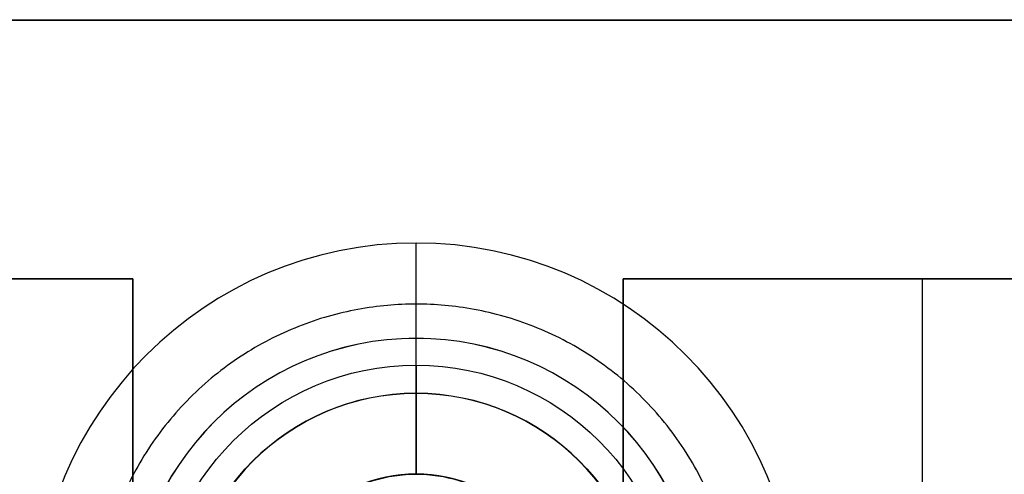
# Model space of a CAD drawing. Header units: millimetres. Extents: x -809 to 684, y -15 to 16.
# Tile 16 of 256: x -649.2 to -631.11, y 4.11 to 12.46. Entities that reach past the tile are written whole.
import ezdxf

# ---------------------------------------------------------------- set-up
doc = ezdxf.new("R2010")
doc.units = ezdxf.units.MM
doc.layers.add('METAL NEGRO', color=7, linetype='Continuous')

msp = doc.modelspace()

# ---------------------------------------------------------------- linework, layer by layer
at = {"layer": 'METAL NEGRO'}
for p, q in [((-808.918, 12.451, 1109.497), (-599.918, 12.451, 1109.497)), ((-658.118, 7.697, 1118.494), (-647.118, 7.697, 1118.494)), ((-647.118, 7.697, 1118.491), (-647.118, -5.303, 1118.491)), ((-647.118, -5.304, 1118.738), (-647.118, 7.696, 1118.744)), ((-638.118, 7.697, 1118.494), (-627.118, 7.697, 1118.494)), ((-638.118, -5.303, 1118.491), (-638.118, 7.697, 1118.491)), ((-638.118, 7.696, 1118.744), (-638.118, -5.304, 1118.738)), ((-632.618, 7.696, 1118.744), (-632.618, 7.697, 1118.244)), ((-632.618, -5.303, 1118.238), (-632.618, 7.697, 1118.244)), ((-641.918, 6.605, 1100.244), (-641.918, 6.605, 1101.744)), ((-641.918, 5.593, 1100.243), (-641.918, 6.605, 1100.244)), ((-641.918, 6.113, 1085.243), (-641.918, 4.113, 1085.243)), ((-641.918, 5.596, 1093.743), (-641.918, 5.593, 1100.243)), ((-641.918, 4.108, 1093.743), (-641.918, 5.596, 1093.743)), ((-641.918, 4.108, 1093.743), (-641.918, 4.113, 1085.243))]:
    msp.add_line(p, q, dxfattribs=at)
at = {"layer": 'METAL NEGRO', "extrusion": (0, -0.000480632, 1)}
for centre, radius in [((-641.918, 1.884, 1100.24), 7), ((-641.918, 1.884, 1101.74), 5.25), ((-641.918, 1.884, 1100.99), 5.25), ((-641.918, 1.884, 1096.99), 4.238), ((-641.918, 1.884, 1085.24), 2.75)]:
    msp.add_arc(centre, radius, 0, 180, dxfattribs=at)
at = {"layer": 'METAL NEGRO', "extrusion": (3.46505e-13, -0.000480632, 1)}
msp.add_arc((-641.918, 1.884, 1100.24), 5.25, 360, 180, dxfattribs=at)
at = {"layer": 'METAL NEGRO', "extrusion": (1.62891e-17, 0.000480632, -1)}
msp.add_arc((641.918, 1.884, -1085.24), 4.75, 360, 180, dxfattribs=at)
at = {"layer": 'METAL NEGRO', "extrusion": (0, 0.000480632, -1)}
for centre, radius, end in [((641.918, 1.884, -1093.74), 4.238, 180), ((641.918, 1.884, -1089.49), 2.75, 133.8014)]:
    msp.add_arc(centre, radius, 0, end, dxfattribs=at)
at = {"layer": 'METAL NEGRO', "extrusion": (4.29218e-13, -0.000480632, 1)}
msp.add_arc((-641.918, 1.884, 1100.24), 4.238, 0, 180, dxfattribs=at)
at = {"layer": 'METAL NEGRO'}
for points in [[(-808.918, 12.455, 1100.247), (-599.918, 12.455, 1100.247)], [(-808.918, 12.446, 1118.747), (-599.918, 12.446, 1118.747)], [(-641.918, 6.113, 1085.243), (-641.918, 8.355, 1100.245)], [(-658.118, 7.697, 1118.244), (-647.118, 7.697, 1118.244)], [(-647.118, 7.696, 1118.744), (-658.118, 7.696, 1118.744)], [(-647.118, 7.696, 1118.744), (-647.118, 7.697, 1118.244)], [(-647.118, 7.697, 1118.244), (-647.118, -5.303, 1118.238)], [(-638.118, 7.697, 1118.244), (-627.118, 7.697, 1118.244)], [(-638.118, 7.696, 1118.744), (-638.118, 7.697, 1118.244)], [(-638.118, -5.303, 1118.238), (-638.118, 7.697, 1118.244)], [(-627.118, 7.696, 1118.744), (-638.118, 7.696, 1118.744)]]:
    msp.add_open_spline(points, degree=1, dxfattribs=at)
msp.add_rational_spline([(-636.043, 1.359, 1092.741), (-636.043, 7.234, 1092.744), (-641.918, 7.234, 1092.744), (-647.793, 7.234, 1092.744), (-647.793, 1.359, 1092.741)], [1, 0.707106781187, 1, 0.707106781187, 1], degree=2, knots=[1.570796, 1.570796, 1.570796, 3.141593, 3.141593, 4.712389, 4.712389, 4.712389], dxfattribs=at)

doc.saveas('drawing.dxf')
